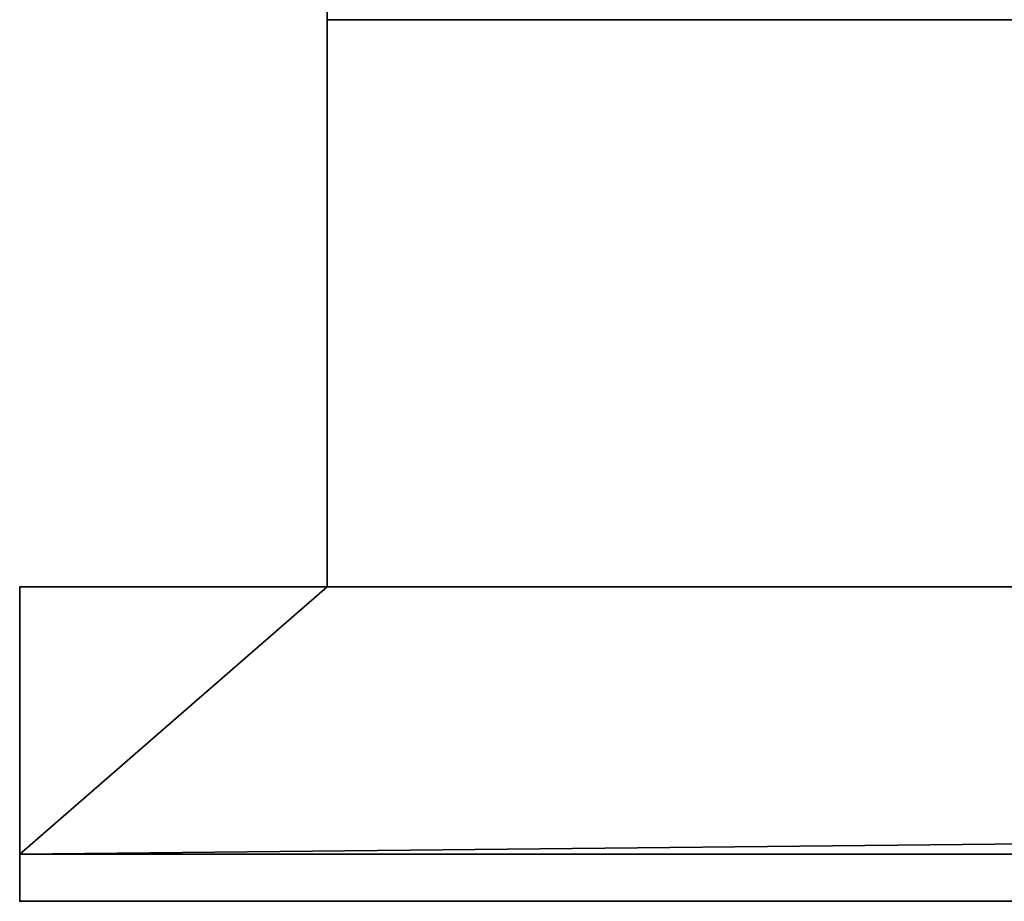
# Model space of a CAD drawing. Header units: millimetres. Extents: x -322 to 8072, y -96 to 57.
# Tile 245 of 256: x 6928 to 6970, y -39 to -2. Entities that reach past the tile are written whole.
import ezdxf

# ---------------------------------------------------------------- set-up
doc = ezdxf.new("R2010")
doc.units = ezdxf.units.MM
doc.layers.add('151', color=7, linetype='Continuous', true_color=0xffffff)

# ---------------------------------------------------------------- blocks, each defined once
blk = doc.blocks.new('UG_SURFACE_016')
at = {"layer": '151', "color": 252, "linetype": 'Continuous', "lineweight": 35}
for points in [[(6941, -26, 2017), (6941, 0, 2017), (6941, 0, 2), (6941, -2)], [(8059, 0, 2017), (6941, 0, 2017), (6941, -26, 2017), (8059, -26, 2017)], [(8059, -2), (6941, -2), (6941, 0, 2), (8059, 0, 2)], [(6941, -26), (6941, -2), (8059, -2), (8059, -26)], [(6941, -2), (6941, -26), (6941, -26, 2017)], [(6928, -26, 2030), (6928, -39.3, 2030), (8072, -39.3, 2030), (8072, -26, 2030)], [(6928, -26), (6928, -37.3), (6928, -39.3, 2)], [(6928, -39.3, 2), (6928, -39.3, 2030), (6928, -26, 2030), (6928, -26)], [(6928, -26, 2030), (8072, -26, 2030), (8059, -26, 2017), (6941, -26, 2017)], [(6941, -26, 2017), (6941, -26), (6928, -26), (6928, -26, 2030)], [(6928, -37.3), (6928, -26), (6941, -26)], [(6941, -26), (8059, -26), (6928, -37.3)], [(8059, -26), (8072, -26), (8072, -37.3), (6928, -37.3)], [(6928, -37.3), (8072, -37.3), (8072, -39.3, 2), (6928, -39.3, 2)], [(6928, -39.3, 2030), (6928, -39.3, 2), (7108, -39.3, 445), (7108, -39.3, 1900)], [(7500, -39.3, 445), (7108, -39.3, 445), (6928, -39.3, 2), (8072, -39.3, 2)], [(7108, -39.3, 1900), (7892, -39.3, 1900), (8072, -39.3, 2030), (6928, -39.3, 2030)]]:
    blk.add_3dface(points, dxfattribs=at)

msp = doc.modelspace()

# ---------------------------------------------------------------- linework, layer by layer
at = {"layer": '151', "color": 253, "linetype": 'Continuous', "lineweight": -3}
for p, q in [((6941, 0, 2017), (6941, -26, 2017)), ((6941, -2), (6941, -26)), ((6928, -26), (6928, -37.3)), ((8072, -26, 2030), (6928, -26, 2030)), ((6928, -26, 2030), (6928, -26)), ((6928, -26, 2030), (6928, -39.3, 2030)), ((6941, -26), (6928, -26)), ((6941, -26, 2017), (6941, -26)), ((8059, -26, 2017), (6941, -26, 2017)), ((8072, -37.3), (6928, -37.3)), ((6928, -37.3), (6928, -39.3, 2)), ((6928, -39.3, 2030), (8072, -39.3, 2030)), ((6928, -39.3, 2030), (6928, -39.3, 2)), ((6928, -39.3, 2), (8072, -39.3, 2))]:
    msp.add_line(p, q, dxfattribs=at)

# ---------------------------------------------------------------- block references
msp.add_blockref('UG_SURFACE_016', (0, 0), dxfattribs=at)

doc.saveas('drawing.dxf')
